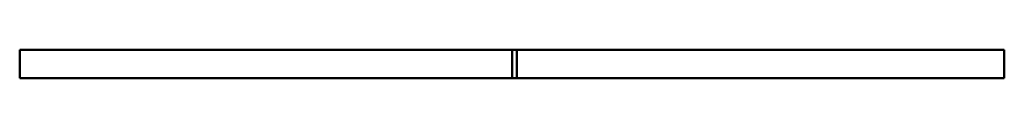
# Model space of a CAD drawing. Header units: inches. Extents: x 1.8 to 24, y 1.2 to 18.
# Tile 8 of 15: x 10.2523 to 11.079, y 13.6098 to 13.6334. Entities that reach past the tile are written whole.
import ezdxf

# ---------------------------------------------------------------- set-up
doc = ezdxf.new("R2010")
doc.units = ezdxf.units.IN
doc.header["$LTSCALE"] = 0.8
doc.header["$MEASUREMENT"] = 0
doc.layers.add('Visible (ANSI)', color=7, linetype='Continuous', lineweight=50)

msp = doc.modelspace()

# ---------------------------------------------------------------- linework, layer by layer
at = {"layer": 'Visible (ANSI)'}
for p, q in [((10.25227, 13.61764), (10.25227, 13.63339)), ((10.66958, 13.63339), (10.25227, 13.63339)), ((10.66566, 13.63339), (10.66566, 13.61764)), ((11.07904, 13.63339), (10.66566, 13.63339)), ((10.66958, 13.61764), (10.66958, 13.63339)), ((11.07904, 13.63339), (11.07904, 13.61764)), ((10.25227, 13.61764), (10.25227, 13.60977)), ((10.66566, 13.61764), (10.66566, 13.60977)), ((10.66958, 13.60977), (10.66958, 13.61764)), ((11.07904, 13.60977), (11.07904, 13.61764)), ((10.66958, 13.60977), (10.25227, 13.60977)), ((11.07904, 13.60977), (10.66566, 13.60977))]:
    msp.add_line(p, q, dxfattribs=at)

doc.saveas('drawing.dxf')
